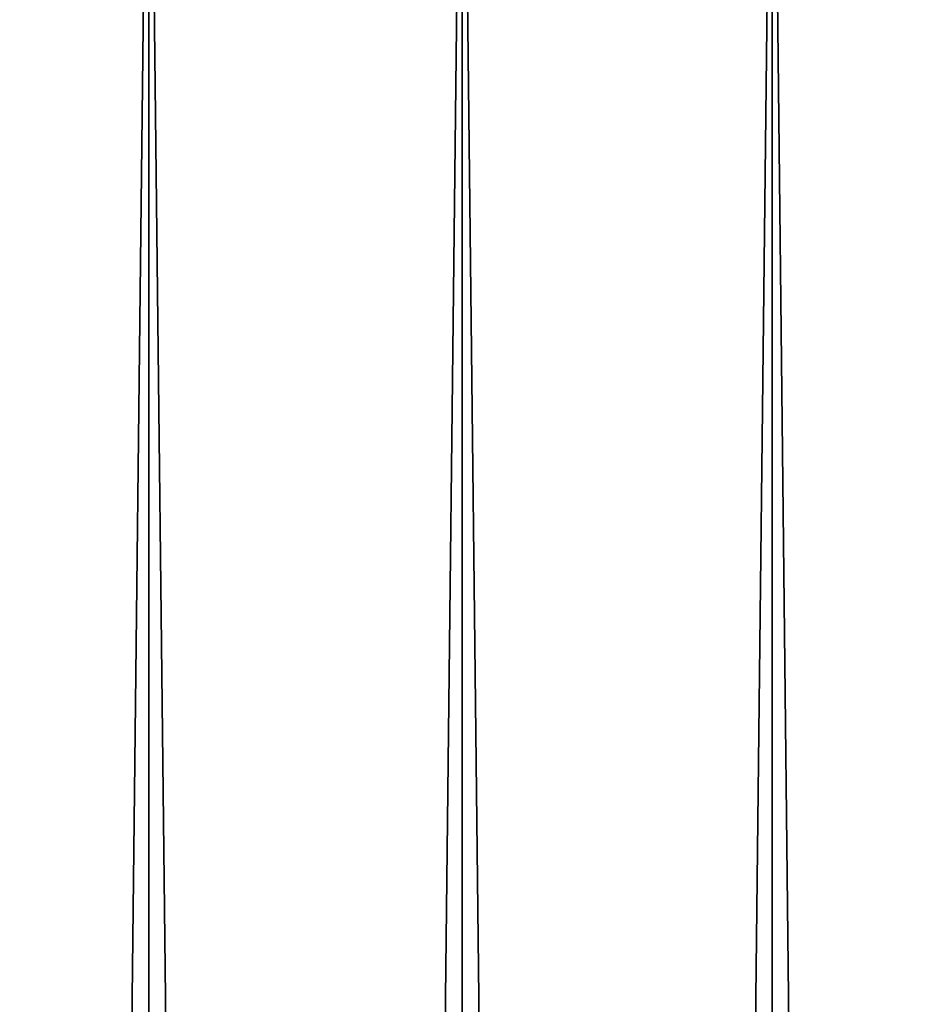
# Model space of a CAD drawing. Header units: millimetres. Extents: x -68 to 68, y 0 to 255.
# Tile 164 of 217: x 4.08 to 11.42, y 239.06 to 247.03. Entities that reach past the tile are written whole.
import ezdxf

# ---------------------------------------------------------------- set-up
doc = ezdxf.new("R2010")
doc.units = ezdxf.units.MM
doc.header["$LTSCALE"] = 41.718519
doc.layers.add('82', color=7, linetype='CONTINUOUS')
doc.layers.add('83', color=7, linetype='CONTINUOUS')

msp = doc.modelspace()

# ---------------------------------------------------------------- linework, layer by layer
at = {"layer": '82', "color": 250, "linetype": 'Continuous', "true_color": 0x1c1c1c}
for points in [[(2.5661, 251, -42.4225), (5.1228, 251, -42.1901), (2.5661, 27.5, -42.4225), (2.5661, 251, -42.4225)], [(2.5661, 27.5, -42.4225), (5.1228, 251, -42.1901), (5.1228, 27.5, -42.1901), (2.5661, 27.5, -42.4225)], [(5.1228, 251, -42.1901), (7.6608, 251, -41.8038), (5.1228, 27.5, -42.1901), (5.1228, 251, -42.1901)], [(5.1228, 27.5, -42.1901), (7.6608, 251, -41.8038), (7.6608, 27.5, -41.8038), (5.1228, 27.5, -42.1901)], [(7.6608, 251, -41.8038), (10.1709, 251, -41.265), (7.6608, 27.5, -41.8038), (7.6608, 251, -41.8038)], [(7.6608, 27.5, -41.8038), (10.1709, 251, -41.265), (10.1709, 27.5, -41.265), (7.6608, 27.5, -41.8038)], [(10.1709, 251, -41.265), (12.6439, 251, -40.5756), (10.1709, 27.5, -41.265), (10.1709, 251, -41.265)], [(10.1709, 27.5, -41.265), (12.6439, 251, -40.5756), (12.6439, 27.5, -40.5756), (10.1709, 27.5, -41.265)]]:
    msp.add_3dface(points, dxfattribs=at)
at = {"layer": '83', "color": 250, "linetype": 'Continuous', "true_color": 0x1c1c1c}
for points in [[(5.1228, 251, 42.1901), (2.5661, 251, 42.4225), (5.1228, 27.5, 42.1901), (5.1228, 251, 42.1901)], [(5.1228, 27.5, 42.1901), (2.5661, 251, 42.4225), (2.5661, 27.5, 42.4225), (5.1228, 27.5, 42.1901)], [(7.6608, 251, 41.8038), (5.1228, 251, 42.1901), (7.6608, 27.5, 41.8038), (7.6608, 251, 41.8038)], [(7.6608, 27.5, 41.8038), (5.1228, 251, 42.1901), (5.1228, 27.5, 42.1901), (7.6608, 27.5, 41.8038)], [(10.1709, 251, 41.265), (7.6608, 251, 41.8038), (10.1709, 27.5, 41.265), (10.1709, 251, 41.265)], [(10.1709, 27.5, 41.265), (7.6608, 251, 41.8038), (7.6608, 27.5, 41.8038), (10.1709, 27.5, 41.265)], [(12.6439, 251, 40.5756), (10.1709, 251, 41.265), (12.6439, 27.5, 40.5756), (12.6439, 251, 40.5756)], [(12.6439, 27.5, 40.5756), (10.1709, 251, 41.265), (10.1709, 27.5, 41.265), (12.6439, 27.5, 40.5756)]]:
    msp.add_3dface(points, dxfattribs=at)

doc.saveas('drawing.dxf')
